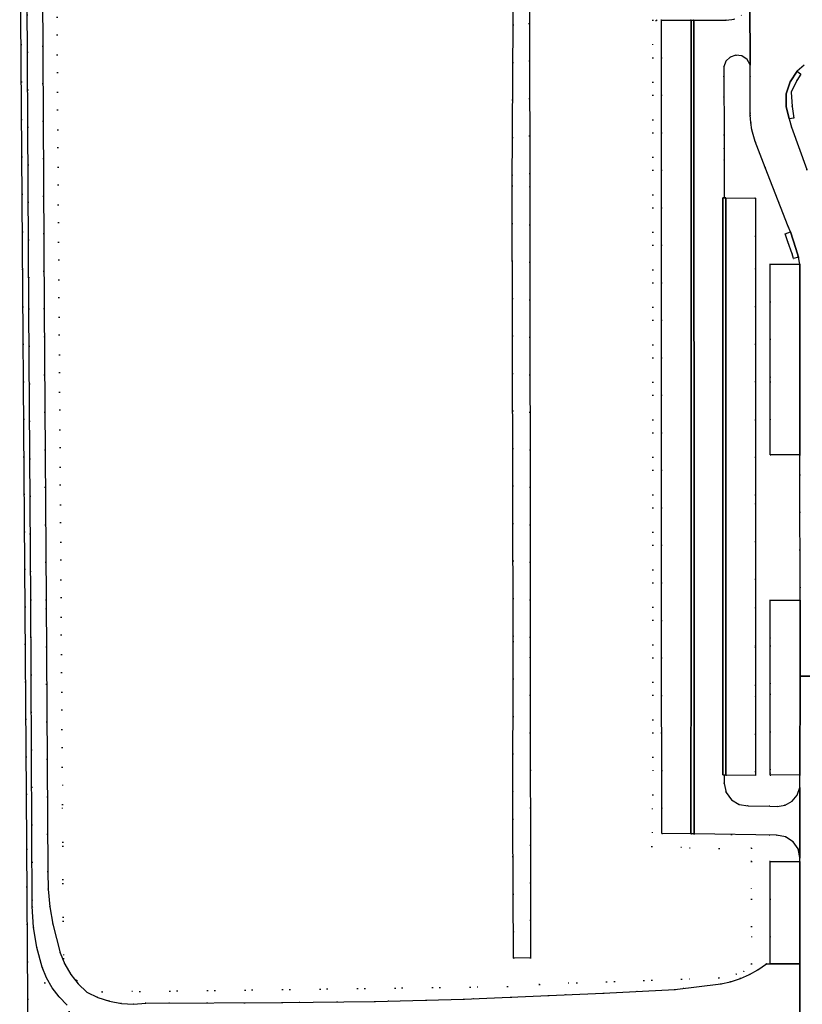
# Model space of a CAD drawing. Header units: metres. Extents: x 174791 to 179073, y 406431 to 409043.
# Tile 4 of 256: x 174794 to 174929, y 407543 to 407712. Entities that reach past the tile are written whole.
import ezdxf

# ---------------------------------------------------------------- set-up
doc = ezdxf.new("R2010")
doc.units = ezdxf.units.M
doc.linetypes.add('DOT', pattern=[6.35, 0, -6.35])
for name, color, linetype in [('scheiding_hek', 254, 'Continuous'), ('terreindeelbegroeid', 254, 'DOT'), ('waterdeel', 254, 'Continuous'), ('wegdeel_molgoot', 254, 'Continuous'), ('wegdeel_parkeervlak', 254, 'Continuous'), ('wegdeel_rijbaan', 254, 'Continuous')]:
    doc.layers.add(name, color=color, linetype=linetype)

msp = doc.modelspace()

# ---------------------------------------------------------------- linework, layer by layer
at = {"layer": 'scheiding_hek'}
msp.add_line((174795.742, 407543.712), (174795.494, 407578.968), dxfattribs=at)
for points in [[(174795.494, 407578.968, 0), (174794.444, 407728.598, 0), (174794.353, 407750, 0)], [(174795.789, 407538.68, 0), (174795.774, 407538.83, 0), (174795.742, 407543.712, 0)]]:
    msp.add_polyline3d(points, dxfattribs=at)
at = {"layer": 'terreindeelbegroeid'}
for points in [[(174795.42, 407758.21, 0), (174795.93, 407662.49, 0), (174796.25, 407612.42, 0), (174796.52, 407559.68, 0), (174796.72, 407556.141, 0), (174797.286, 407552.642, 0), (174798.21, 407549.22, 0), (174798.937, 407547.385, 0), (174799.911, 407545.669, 0), (174801.114, 407544.105, 0), (174802.523, 407542.723, 0)], [(174800.701, 407722.478, 0), (174801.714, 407577.186, 0), (174801.86, 407550.719, 0), (174804.194, 407546.958, 0), (174808.547, 407544.966, 0), (174878.239, 407545.908, 0), (174883.72, 407546.275, 0), (174914.565, 407547.42, 0), (174917.567, 407548.048, 0), (174918.878, 407548.515, 0), (174920.162, 407549.793, 0), (174922.76, 407549.79, 0), (174921.274, 407548.768, 0), (174919.812, 407547.958, 0), (174918.28, 407547.29, 0), (174916.567, 407546.733, 0), (174914.937, 407546.375, 0), (174906.99, 407545.4, 0), (174894.75, 407544.78, 0), (174885.29, 407544.348, 0), (174870.72, 407543.719, 0), (174855.409, 407543.33, 0), (174839.47, 407543.15, 0), (174816.03, 407543.05, 0), (174813.938, 407542.89, 0), (174811.842, 407543.003, 0), (174809.779, 407543.387, 0), (174807.784, 407544.037, 0), (174805.89, 407544.94, 0), (174804.417, 407546.375, 0), (174803.15, 407547.995, 0), (174802.113, 407549.772, 0), (174801.325, 407551.671, 0), (174800.045, 407556.603, 0), (174799.525, 407559.597, 0), (174799.243, 407562.622, 0), (174799.2, 407565.66, 0), (174798.88, 407612.435, 0), (174798.56, 407662.505, 0), (174798.094, 407750, 0)], [(174879.405, 407750, 0), (174879.021, 407683.624, 0), (174879.22, 407605.27, 0), (174879.133, 407574.703, 0), (174879.278, 407550.783, 0), (174882.177, 407550.855, 0), (174882.141, 407605.991, 0), (174882.045, 407685.762, 0), (174881.88, 407750, 0)], [(174802.857, 407541.63, 0), (174798.652, 407546.563, 0), (174795.742, 407543.712, 0), (174795.494, 407578.968, 0), (174794.444, 407728.598, 0)], [(174906.076, 407715.535, 0), (174903.857, 407712.116, 0), (174903.795, 407712.02, 0), (174903.2, 407712.116, 0), (174903.216, 407578.884, 0), (174903.066, 407569.971, 0), (174914.598, 407569.629, 0), (174920.187, 407569.691, 0), (174920.184, 407567.401, 0), (174920.162, 407549.793, 0), (174918.878, 407548.515, 0), (174917.567, 407548.048, 0), (174914.565, 407547.42, 0), (174883.72, 407546.275, 0), (174878.239, 407545.908, 0), (174808.547, 407544.966, 0), (174804.194, 407546.958, 0), (174801.86, 407550.719, 0), (174801.714, 407577.186, 0), (174800.701, 407722.478, 0)], [(174929.694, 407686.424, 0), (174927.068, 407693.695, 0), (174926.673, 407695.157, 0), (174927.481, 407695.286, 0), (174927.165, 407697.268, 0), (174927.014, 407699.715, 0), (174927.976, 407701.757, 0), (174928.662, 407702.807, 0), (174928.028, 407703.358, 0), (174929.234, 407704.406, 0)]]:
    msp.add_polyline3d(points, dxfattribs=at)
for points in [[(174919.732, 407736.545, 0), (174919.887, 407722.312, 0), (174919.909, 407715.379, 0), (174919.408, 407714.046, 0), (174918.471, 407712.974, 0), (174917.24, 407712.307, 0), (174915.854, 407712.106, 0), (174910.296, 407712.11, 0), (174909.789, 407712.111, 0), (174904.7, 407712.115, 0), (174903.857, 407712.116, 0), (174906.076, 407715.535, 0), (174905.46, 407721.325, 0), (174905.049, 407724.801, 0), (174905.065, 407724.801, 0), (174905.073, 407730.595, 0), (174918.982, 407730.506, 0), (174919.072, 407735.595, 0), (174917.28, 407736.996, 0), (174915.704, 407737.002, 0), (174915.698, 407737.489, 0), (174915.701, 407738.048, 0), (174917.694, 407738.056, 0), (174919.263, 407736.544, 0)], [(174904.7, 407712.115, 0), (174904.704, 407608.865, 0), (174904.765, 407572.213, 0), (174909.779, 407572.148, 0), (174910.298, 407572.144, 0), (174924.475, 407571.93, 0), (174926.021, 407571.669, 0), (174927.339, 407570.82, 0), (174928.197, 407569.565, 0), (174928.51, 407568.078, 0), (174928.513, 407567.421, 0), (174923.401, 407567.397, 0), (174920.184, 407567.401, 0), (174920.187, 407569.691, 0), (174914.598, 407569.629, 0), (174903.066, 407569.971, 0), (174903.216, 407578.884, 0), (174903.2, 407712.116, 0), (174903.795, 407712.02, 0), (174903.857, 407712.116, 0)], [(174919.943, 407704.457, 0), (174919.949, 407702.518, 0), (174919.969, 407696.17, 0), (174919.97, 407695.755, 0), (174920.056, 407694.511, 0), (174920.25, 407693.28, 0), (174920.827, 407691.227, 0), (174922.554, 407686.787, 0), (174926.502, 407676.633, 0), (174926.874, 407675.711, 0), (174925.982, 407675.347, 0), (174926.447, 407674.013, 0), (174927.174, 407671.938, 0), (174927.387, 407671.114, 0), (174928.242, 407671.339, 0), (174928.508, 407670.14, 0), (174923.396, 407670.127, 0), (174923.392, 407649.915, 0), (174923.39, 407637.379, 0), (174928.496, 407637.36, 0), (174928.501, 407633.937, 0), (174928.535, 407612.341, 0), (174923.408, 407612.352, 0), (174923.406, 407604.522, 0), (174923.403, 407596.177, 0), (174923.388, 407582.65, 0), (174923.388, 407582.252, 0), (174928.519, 407582.292, 0), (174928.499, 407580.124, 0), (174928.058, 407578.824, 0), (174927.181, 407577.769, 0), (174925.984, 407577.096, 0), (174924.626, 407576.897, 0), (174923.344, 407576.915, 0), (174919.619, 407576.968, 0), (174918.073, 407577.199, 0), (174916.738, 407578.012, 0), (174915.821, 407579.286, 0), (174915.474, 407580.817, 0), (174915.481, 407582.278, 0), (174915.782, 407582.275, 0), (174920.88, 407582.226, 0), (174920.88, 407582.865, 0), (174920.884, 407597.732, 0), (174920.885, 407604.522, 0), (174920.887, 407615.981, 0), (174920.886, 407630.485, 0), (174920.884, 407649.945, 0), (174920.882, 407674.945, 0), (174920.882, 407681.512, 0), (174915.784, 407681.568, 0), (174915.472, 407681.573, 0), (174915.463, 407690.011, 0), (174915.46, 407692.41, 0), (174915.448, 407702.403, 0), (174915.446, 407704.1, 0), (174915.791, 407705.058, 0), (174916.516, 407705.774, 0), (174917.479, 407706.107, 0), (174918.535, 407705.975, 0), (174919.419, 407705.383, 0)], [(174923.401, 407567.397, 0), (174923.368, 407549.789, 0), (174922.76, 407549.79, 0), (174920.162, 407549.793, 0), (174920.184, 407567.401, 0)], [(174799.869, 407538.735, 0), (174795.789, 407538.68, 0), (174795.774, 407538.83, 0), (174795.742, 407543.712, 0), (174798.652, 407546.563, 0), (174802.857, 407541.63, 0)]]:
    msp.add_polyline3d(points, close=True, dxfattribs=at)
at = {"layer": 'waterdeel'}
msp.add_polyline3d([(174881.88, 407750, 0), (174882.045, 407685.762, 0), (174882.141, 407605.991, 0), (174882.177, 407550.855, 0), (174879.278, 407550.783, 0), (174879.133, 407574.703, 0), (174879.22, 407605.27, 0), (174879.021, 407683.624, 0), (174879.405, 407750, 0)], dxfattribs=at)
at = {"layer": 'wegdeel_molgoot'}
for points in [[(174910.296, 407712.11, 0), (174910.328, 407601.66, 0), (174910.298, 407572.144, 0), (174909.779, 407572.148, 0), (174909.808, 407609.104, 0), (174909.789, 407712.111, 0)], [(174915.472, 407681.573, 0), (174915.784, 407681.568, 0), (174915.782, 407582.275, 0), (174915.481, 407582.278, 0), (174915.25, 407582.296, 0), (174915.261, 407681.574, 0)]]:
    msp.add_polyline3d(points, close=True, dxfattribs=at)
at = {"layer": 'wegdeel_parkeervlak'}
for points in [[(174909.789, 407712.111, 0), (174909.808, 407609.104, 0), (174909.779, 407572.148, 0), (174904.765, 407572.213, 0), (174904.704, 407608.865, 0), (174904.7, 407712.115, 0)], [(174915.782, 407582.275, 0), (174915.784, 407681.568, 0), (174920.882, 407681.512, 0), (174920.882, 407674.945, 0), (174920.884, 407649.945, 0), (174920.886, 407630.485, 0), (174920.887, 407615.981, 0), (174920.885, 407604.522, 0), (174920.884, 407597.732, 0), (174920.88, 407582.865, 0), (174920.88, 407582.226, 0)], [(174928.496, 407637.36, 0), (174923.39, 407637.379, 0), (174923.392, 407649.915, 0), (174923.396, 407670.127, 0), (174928.508, 407670.14, 0)], [(174928.535, 407612.341, 0), (174928.528, 407599.302, 0), (174928.519, 407582.292, 0), (174923.388, 407582.252, 0), (174923.388, 407582.65, 0), (174923.403, 407596.177, 0), (174923.406, 407604.522, 0), (174923.408, 407612.352, 0)], [(174928.486, 407549.78, 0), (174923.368, 407549.789, 0), (174923.401, 407567.397, 0), (174928.513, 407567.421, 0)]]:
    msp.add_polyline3d(points, close=True, dxfattribs=at)
at = {"layer": 'wegdeel_rijbaan'}
for points in [[(174802.523, 407542.723, 0), (174801.114, 407544.105, 0), (174799.911, 407545.669, 0), (174798.937, 407547.385, 0), (174798.21, 407549.22, 0), (174797.286, 407552.642, 0), (174796.72, 407556.141, 0), (174796.52, 407559.68, 0), (174796.25, 407612.42, 0), (174795.93, 407662.49, 0), (174795.42, 407758.21, 0)], [(174798.094, 407750, 0), (174798.56, 407662.505, 0), (174798.88, 407612.435, 0), (174799.2, 407565.66, 0), (174799.243, 407562.622, 0), (174799.525, 407559.597, 0), (174800.045, 407556.603, 0), (174801.325, 407551.671, 0), (174802.113, 407549.772, 0), (174803.15, 407547.995, 0), (174804.417, 407546.375, 0), (174805.89, 407544.94, 0), (174807.784, 407544.037, 0), (174809.779, 407543.387, 0), (174811.842, 407543.003, 0), (174813.938, 407542.89, 0), (174816.03, 407543.05, 0), (174839.47, 407543.15, 0), (174855.409, 407543.33, 0), (174870.72, 407543.719, 0), (174885.29, 407544.348, 0), (174894.75, 407544.78, 0), (174906.99, 407545.4, 0), (174914.937, 407546.375, 0), (174916.567, 407546.733, 0), (174918.28, 407547.29, 0), (174919.812, 407547.958, 0), (174921.274, 407548.768, 0), (174922.76, 407549.79, 0), (174923.368, 407549.789, 0), (174928.486, 407549.78, 0), (174928.47, 407539.92, 0)], [(174919.909, 407715.379, 0), (174919.943, 407704.457, 0), (174919.419, 407705.383, 0), (174918.535, 407705.975, 0), (174917.479, 407706.107, 0), (174916.516, 407705.774, 0), (174915.791, 407705.058, 0), (174915.446, 407704.1, 0), (174915.448, 407702.403, 0), (174915.46, 407692.41, 0), (174915.463, 407690.011, 0), (174915.472, 407681.573, 0), (174915.261, 407681.574, 0), (174915.25, 407582.296, 0), (174915.481, 407582.278, 0), (174915.474, 407580.817, 0), (174915.821, 407579.286, 0), (174916.738, 407578.012, 0), (174918.073, 407577.199, 0), (174919.619, 407576.968, 0), (174923.344, 407576.915, 0), (174924.626, 407576.897, 0), (174925.984, 407577.096, 0), (174927.181, 407577.769, 0), (174928.058, 407578.824, 0), (174928.499, 407580.124, 0), (174928.51, 407568.078, 0), (174928.197, 407569.565, 0), (174927.339, 407570.82, 0), (174926.021, 407571.669, 0), (174924.475, 407571.93, 0), (174910.298, 407572.144, 0), (174910.328, 407601.66, 0), (174910.296, 407712.11, 0), (174915.854, 407712.106, 0), (174917.24, 407712.307, 0)], [(174935.035, 407599.283, 0), (174928.528, 407599.302, 0), (174928.535, 407612.341, 0), (174928.501, 407633.937, 0), (174928.496, 407637.36, 0), (174928.508, 407670.14, 0), (174928.242, 407671.339, 0), (174927.835, 407672.869, 0), (174926.874, 407675.711, 0), (174926.502, 407676.633, 0), (174922.554, 407686.787, 0), (174920.827, 407691.227, 0), (174920.25, 407693.28, 0), (174920.056, 407694.511, 0), (174919.97, 407695.755, 0), (174919.969, 407696.17, 0), (174919.949, 407702.518, 0), (174919.943, 407704.457, 0), (174919.909, 407715.379, 0)], [(174929.234, 407704.406, 0), (174928.028, 407703.358, 0), (174926.823, 407701.536, 0), (174926.169, 407699.452, 0), (174926.118, 407697.269, 0), (174926.673, 407695.157, 0), (174927.068, 407693.695, 0), (174929.694, 407686.424, 0)]]:
    msp.add_polyline3d(points, dxfattribs=at)
for points in [[(174926.673, 407695.157, 0), (174926.118, 407697.269, 0), (174926.169, 407699.452, 0), (174926.823, 407701.536, 0), (174928.028, 407703.358, 0), (174928.662, 407702.807, 0), (174927.976, 407701.757, 0), (174927.014, 407699.715, 0), (174927.165, 407697.268, 0), (174927.481, 407695.286, 0)], [(174928.242, 407671.339, 0), (174927.387, 407671.114, 0), (174927.174, 407671.938, 0), (174926.447, 407674.013, 0), (174925.982, 407675.347, 0), (174926.874, 407675.711, 0), (174927.835, 407672.869, 0)], [(174935.035, 407599.283, 0), (174935.328, 407599.233, 0), (174935.093, 407598.26, 0), (174934.914, 407538.06, 0), (174928.47, 407539.92, 0), (174928.486, 407549.78, 0), (174928.513, 407567.421, 0), (174928.51, 407568.078, 0), (174928.499, 407580.124, 0), (174928.519, 407582.292, 0), (174928.528, 407599.302, 0)]]:
    msp.add_polyline3d(points, close=True, dxfattribs=at)

doc.saveas('drawing.dxf')
